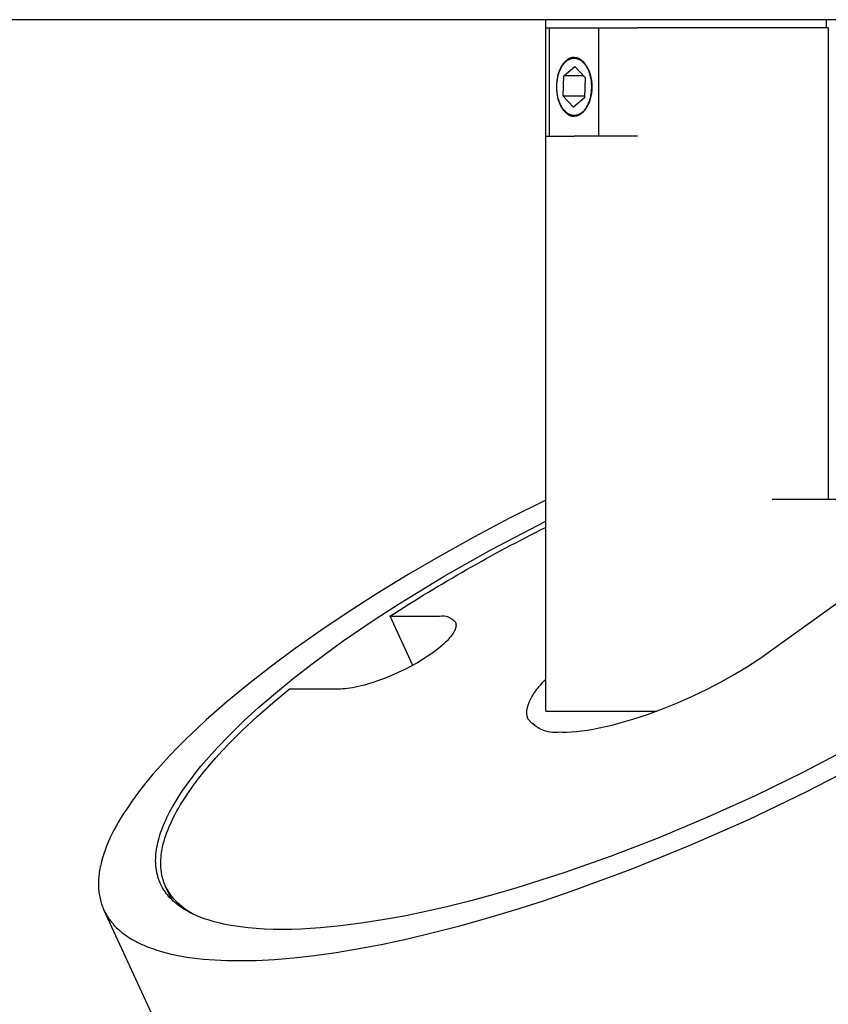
# Model space of a CAD drawing. Extents: x 0 to 534, y 0 to 292.
# Tile 11 of 15: x 139 to 173, y 229 to 271. Entities that reach past the tile are written whole.
import ezdxf

# ---------------------------------------------------------------- set-up
doc = ezdxf.new("R2010")
doc.units = 0
doc.header["$MEASUREMENT"] = 0
doc.layers.add('MAKE2D$VISIBILE$CURVE', color=7, linetype='CONTINUOUS')

msp = doc.modelspace()

# ---------------------------------------------------------------- linework, layer by layer
at = {"layer": 'MAKE2D$VISIBILE$CURVE', "color": 7}
for p, q in [((161.2, 270.626), (73.2, 270.626)), ((173.124, 270.626), (161.2, 270.626)), ((161.2, 270.276), (161.2, 270.626)), ((328.8, 270.626), (173.124, 270.626)), ((173.124, 270.276), (173.124, 270.626)), ((161.2, 250.233), (161.2, 270.276)), ((161.2, 270.276), (161.218, 270.276)), ((161.218, 270.276), (161.355, 270.276)), ((161.355, 270.276), (161.355, 265.676)), ((161.355, 270.276), (163.461, 270.276)), ((163.461, 270.276), (165.101, 270.276)), ((163.461, 265.676), (163.461, 270.276)), ((170.811, 270.276), (165.101, 270.276)), ((173.124, 270.276), (170.811, 270.276)), ((173.2, 270.276), (173.124, 270.276)), ((173.2, 270.276), (173.2, 255.043)), ((161.965, 268.786), (161.949, 268.766)), ((161.981, 268.804), (161.965, 268.786)), ((161.97, 268.754), (161.985, 268.772)), ((161.997, 268.822), (161.981, 268.804)), ((161.985, 268.772), (162, 268.789)), ((162.013, 268.839), (161.997, 268.822)), ((162, 268.789), (162.015, 268.806)), ((162.029, 268.856), (162.013, 268.839)), ((162.015, 268.806), (162.031, 268.822)), ((162.046, 268.871), (162.029, 268.856)), ((162.031, 268.822), (162.047, 268.837)), ((162.063, 268.886), (162.046, 268.871)), ((162.047, 268.837), (162.063, 268.852)), ((162.08, 268.9), (162.063, 268.886)), ((162.063, 268.852), (162.08, 268.866)), ((162.097, 268.914), (162.08, 268.9)), ((162.08, 268.866), (162.096, 268.88)), ((162.096, 268.88), (162.114, 268.893)), ((162.114, 268.926), (162.097, 268.914)), ((162.131, 268.938), (162.114, 268.926)), ((162.114, 268.893), (162.131, 268.905)), ((162.149, 268.949), (162.131, 268.938)), ((162.131, 268.905), (162.148, 268.916)), ((162.148, 268.916), (162.157, 268.922)), ((162.166, 268.959), (162.149, 268.949)), ((162.157, 268.922), (162.166, 268.927)), ((162.184, 268.969), (162.166, 268.959)), ((162.166, 268.927), (162.175, 268.932)), ((162.175, 268.932), (162.184, 268.937)), ((162.192, 268.973), (162.184, 268.969)), ((162.184, 268.937), (162.193, 268.942)), ((162.201, 268.978), (162.192, 268.973)), ((162.193, 268.942), (162.202, 268.946)), ((162.21, 268.982), (162.201, 268.978)), ((162.202, 268.946), (162.211, 268.951)), ((162.219, 268.986), (162.21, 268.982)), ((162.211, 268.951), (162.221, 268.955)), ((162.228, 268.989), (162.219, 268.986)), ((162.221, 268.955), (162.23, 268.959)), ((162.236, 268.993), (162.228, 268.989)), ((162.23, 268.959), (162.239, 268.962)), ((162.245, 268.996), (162.236, 268.993)), ((162.239, 268.962), (162.248, 268.966)), ((162.254, 268.999), (162.245, 268.996)), ((162.248, 268.966), (162.258, 268.969)), ((162.263, 269.002), (162.254, 268.999)), ((162.258, 268.969), (162.267, 268.972)), ((162.271, 269.005), (162.263, 269.002)), ((162.267, 268.972), (162.276, 268.975)), ((162.28, 269.008), (162.271, 269.005)), ((162.276, 268.975), (162.286, 268.978)), ((162.289, 269.01), (162.28, 269.008)), ((162.286, 268.978), (162.295, 268.981)), ((162.297, 269.012), (162.289, 269.01)), ((162.295, 268.981), (162.304, 268.983)), ((162.306, 269.014), (162.297, 269.012)), ((162.304, 268.983), (162.314, 268.985)), ((162.315, 269.016), (162.306, 269.014)), ((162.314, 268.985), (162.323, 268.987)), ((162.323, 269.018), (162.315, 269.016)), ((162.332, 269.019), (162.323, 269.018)), ((162.323, 268.987), (162.333, 268.989)), ((162.341, 269.021), (162.332, 269.019)), ((162.333, 268.989), (162.342, 268.99)), ((162.349, 269.022), (162.341, 269.021)), ((162.342, 268.99), (162.351, 268.992)), ((162.358, 269.023), (162.349, 269.022)), ((162.351, 268.992), (162.361, 268.993)), ((162.366, 269.024), (162.358, 269.023)), ((162.361, 268.993), (162.37, 268.994)), ((162.375, 269.025), (162.366, 269.024)), ((162.37, 268.994), (162.38, 268.994)), ((162.383, 269.025), (162.375, 269.025)), ((162.38, 268.994), (162.389, 268.995)), ((162.391, 269.026), (162.383, 269.025)), ((162.389, 268.995), (162.399, 268.995)), ((162.4, 269.026), (162.391, 269.026)), ((162.399, 268.995), (162.408, 268.995)), ((162.408, 269.026), (162.4, 269.026)), ((162.408, 269.026), (162.417, 269.026)), ((162.408, 268.995), (162.417, 268.995)), ((162.417, 269.026), (162.425, 269.026)), ((162.417, 268.995), (162.427, 268.995)), ((162.425, 269.026), (162.433, 269.025)), ((162.427, 268.995), (162.436, 268.994)), ((162.433, 269.025), (162.442, 269.025)), ((162.436, 268.994), (162.445, 268.994)), ((162.442, 269.025), (162.45, 269.024)), ((162.445, 268.994), (162.455, 268.993)), ((162.45, 269.024), (162.459, 269.023)), ((162.455, 268.993), (162.464, 268.992)), ((162.459, 269.023), (162.467, 269.022)), ((162.464, 268.992), (162.473, 268.991)), ((162.467, 269.022), (162.476, 269.021)), ((162.473, 268.991), (162.483, 268.989)), ((162.476, 269.021), (162.484, 269.019)), ((162.483, 268.989), (162.492, 268.987)), ((162.484, 269.019), (162.493, 269.018)), ((162.492, 268.987), (162.501, 268.986)), ((162.493, 269.018), (162.502, 269.016)), ((162.501, 268.986), (162.51, 268.984)), ((162.502, 269.016), (162.51, 269.014)), ((162.51, 269.014), (162.519, 269.012)), ((162.51, 268.984), (162.519, 268.981)), ((162.519, 269.012), (162.528, 269.01)), ((162.519, 268.981), (162.528, 268.979)), ((162.528, 269.01), (162.536, 269.008)), ((162.528, 268.979), (162.537, 268.976)), ((162.536, 269.008), (162.545, 269.005)), ((162.537, 268.976), (162.546, 268.974)), ((162.545, 269.005), (162.554, 269.002)), ((162.546, 268.974), (162.555, 268.971)), ((162.554, 269.002), (162.563, 268.999)), ((162.555, 268.971), (162.564, 268.967)), ((162.563, 268.999), (162.571, 268.996)), ((162.564, 268.967), (162.573, 268.964)), ((162.571, 268.996), (162.58, 268.993)), ((162.573, 268.964), (162.582, 268.961)), ((162.58, 268.993), (162.589, 268.989)), ((162.582, 268.961), (162.591, 268.957)), ((162.589, 268.989), (162.598, 268.986)), ((162.591, 268.957), (162.599, 268.953)), ((162.598, 268.986), (162.606, 268.982)), ((162.599, 268.953), (162.608, 268.949)), ((162.606, 268.982), (162.615, 268.978)), ((162.608, 268.949), (162.617, 268.945)), ((162.615, 268.978), (162.624, 268.973)), ((162.617, 268.945), (162.625, 268.941)), ((162.624, 268.973), (162.633, 268.969)), ((162.625, 268.941), (162.642, 268.932)), ((162.633, 268.969), (162.65, 268.959)), ((162.642, 268.932), (162.659, 268.922)), ((162.65, 268.959), (162.668, 268.949)), ((162.659, 268.922), (162.675, 268.912)), ((162.668, 268.949), (162.685, 268.938)), ((162.675, 268.912), (162.691, 268.901)), ((162.685, 268.938), (162.702, 268.926)), ((162.691, 268.901), (162.707, 268.89)), ((162.702, 268.926), (162.72, 268.914)), ((162.707, 268.89), (162.723, 268.878)), ((162.72, 268.914), (162.737, 268.9)), ((162.723, 268.878), (162.738, 268.865)), ((162.737, 268.9), (162.754, 268.886)), ((162.738, 268.865), (162.753, 268.853)), ((162.753, 268.853), (162.767, 268.839)), ((162.754, 268.886), (162.771, 268.871)), ((162.767, 268.839), (162.782, 268.825)), ((162.771, 268.871), (162.787, 268.856)), ((162.782, 268.825), (162.796, 268.811)), ((162.787, 268.856), (162.804, 268.839)), ((162.796, 268.811), (162.81, 268.797)), ((162.804, 268.839), (162.82, 268.822)), ((162.81, 268.797), (162.823, 268.782)), ((162.82, 268.822), (162.836, 268.804)), ((162.823, 268.782), (162.837, 268.766)), ((162.836, 268.804), (162.852, 268.786)), ((162.852, 268.786), (162.867, 268.766)), ((161.749, 268.378), (161.74, 268.35)), ((161.758, 268.406), (161.749, 268.378)), ((161.768, 268.433), (161.758, 268.406)), ((161.76, 268.348), (161.776, 268.397)), ((161.779, 268.46), (161.768, 268.433)), ((161.776, 268.397), (161.794, 268.443)), ((161.789, 268.486), (161.779, 268.46)), ((161.801, 268.513), (161.789, 268.486)), ((161.794, 268.443), (161.812, 268.488)), ((161.812, 268.538), (161.801, 268.513)), ((161.824, 268.564), (161.812, 268.538)), ((161.812, 268.488), (161.822, 268.51)), ((161.822, 268.51), (161.832, 268.532)), ((161.837, 268.588), (161.824, 268.564)), ((161.832, 268.532), (161.843, 268.554)), ((161.849, 268.613), (161.837, 268.588)), ((161.843, 268.554), (161.854, 268.575)), ((161.863, 268.637), (161.849, 268.613)), ((161.854, 268.575), (161.865, 268.596)), ((161.876, 268.66), (161.863, 268.637)), ((161.865, 268.596), (161.877, 268.617)), ((161.89, 268.682), (161.876, 268.66)), ((161.877, 268.617), (161.889, 268.638)), ((161.889, 268.638), (161.902, 268.658)), ((161.904, 268.704), (161.89, 268.682)), ((161.902, 268.658), (161.915, 268.678)), ((161.919, 268.726), (161.904, 268.704)), ((161.915, 268.678), (161.928, 268.698)), ((161.934, 268.746), (161.919, 268.726)), ((161.928, 268.698), (161.942, 268.717)), ((161.949, 268.766), (161.934, 268.746)), ((161.942, 268.717), (161.956, 268.736)), ((161.956, 268.736), (161.97, 268.754)), ((161.972, 268.249), (162.437, 268.641)), ((162.437, 268.641), (162.873, 268.167)), ((162.837, 268.766), (162.85, 268.75)), ((162.85, 268.75), (162.863, 268.733)), ((162.863, 268.733), (162.876, 268.715)), ((162.867, 268.766), (162.882, 268.746)), ((162.876, 268.715), (162.889, 268.697)), ((162.882, 268.746), (162.897, 268.726)), ((162.889, 268.697), (162.902, 268.678)), ((162.897, 268.726), (162.912, 268.704)), ((162.902, 268.678), (162.915, 268.658)), ((162.912, 268.704), (162.926, 268.682)), ((162.915, 268.658), (162.927, 268.638)), ((162.926, 268.682), (162.94, 268.66)), ((162.927, 268.638), (162.939, 268.617)), ((162.939, 268.617), (162.951, 268.596)), ((162.94, 268.66), (162.954, 268.637)), ((162.951, 268.596), (162.963, 268.574)), ((162.954, 268.637), (162.967, 268.613)), ((162.963, 268.574), (162.975, 268.551)), ((162.967, 268.613), (162.98, 268.588)), ((162.975, 268.551), (162.986, 268.528)), ((162.98, 268.588), (162.992, 268.564)), ((162.986, 268.528), (162.997, 268.504)), ((162.992, 268.564), (163.004, 268.538)), ((162.997, 268.504), (163.008, 268.48)), ((163.004, 268.538), (163.016, 268.513)), ((163.008, 268.48), (163.018, 268.455)), ((163.016, 268.513), (163.027, 268.486)), ((163.018, 268.455), (163.028, 268.429)), ((163.027, 268.486), (163.038, 268.46)), ((163.028, 268.429), (163.038, 268.403)), ((163.038, 268.46), (163.048, 268.433)), ((163.038, 268.403), (163.047, 268.376)), ((163.047, 268.376), (163.056, 268.349)), ((163.048, 268.433), (163.058, 268.406)), ((163.058, 268.406), (163.067, 268.378)), ((163.067, 268.378), (163.076, 268.35)), ((161.663, 267.945), (161.659, 267.888)), ((161.668, 268.003), (161.663, 267.945)), ((161.676, 268.061), (161.668, 268.003)), ((161.685, 268.12), (161.676, 268.061)), ((161.678, 267.899), (161.683, 267.96)), ((161.683, 267.96), (161.689, 268.02)), ((161.696, 268.178), (161.685, 268.12)), ((161.689, 268.02), (161.697, 268.079)), ((161.709, 268.236), (161.696, 268.178)), ((161.697, 268.079), (161.707, 268.136)), ((161.707, 268.136), (161.718, 268.192)), ((161.723, 268.293), (161.709, 268.236)), ((161.718, 268.192), (161.731, 268.246)), ((161.74, 268.35), (161.723, 268.293)), ((161.731, 268.246), (161.745, 268.298)), ((161.745, 268.298), (161.76, 268.348)), ((161.943, 267.385), (161.972, 268.249)), ((162.797, 268.249), (161.972, 268.249)), ((162.873, 268.167), (162.845, 267.302)), ((163.056, 268.349), (163.064, 268.322)), ((163.064, 268.322), (163.08, 268.265)), ((163.076, 268.35), (163.093, 268.293)), ((163.08, 268.265), (163.095, 268.207)), ((163.093, 268.293), (163.108, 268.236)), ((163.095, 268.207), (163.107, 268.148)), ((163.107, 268.148), (163.118, 268.088)), ((163.108, 268.236), (163.12, 268.178)), ((163.118, 268.088), (163.126, 268.026)), ((163.12, 268.178), (163.131, 268.12)), ((163.126, 268.026), (163.133, 267.964)), ((163.131, 268.12), (163.141, 268.061)), ((163.133, 267.964), (163.138, 267.901)), ((163.141, 268.061), (163.148, 268.003)), ((163.148, 268.003), (163.153, 267.945)), ((163.153, 267.945), (163.157, 267.888)), ((161.657, 267.832), (161.656, 267.776)), ((161.656, 267.776), (161.657, 267.72)), ((161.659, 267.888), (161.657, 267.832)), ((161.657, 267.72), (161.659, 267.663)), ((161.659, 267.663), (161.663, 267.606)), ((161.663, 267.606), (161.668, 267.548)), ((161.668, 267.548), (161.676, 267.49)), ((161.674, 267.775), (161.675, 267.838)), ((161.675, 267.713), (161.674, 267.775)), ((161.675, 267.838), (161.678, 267.899)), ((161.678, 267.65), (161.675, 267.713)), ((161.683, 267.588), (161.678, 267.65)), ((161.69, 267.526), (161.683, 267.588)), ((161.699, 267.464), (161.69, 267.526)), ((163.127, 267.531), (163.119, 267.473)), ((163.134, 267.591), (163.127, 267.531)), ((163.138, 267.652), (163.134, 267.591)), ((163.138, 267.901), (163.141, 267.839)), ((163.141, 267.714), (163.138, 267.652)), ((163.141, 267.839), (163.142, 267.776)), ((163.142, 267.776), (163.141, 267.714)), ((163.148, 267.548), (163.141, 267.49)), ((163.153, 267.606), (163.148, 267.548)), ((163.157, 267.663), (163.153, 267.606)), ((163.157, 267.888), (163.16, 267.832)), ((163.16, 267.72), (163.157, 267.663)), ((163.16, 267.832), (163.16, 267.776)), ((163.16, 267.776), (163.16, 267.72)), ((161.676, 267.49), (161.685, 267.432)), ((161.685, 267.432), (161.696, 267.374)), ((161.696, 267.374), (161.709, 267.316)), ((161.709, 267.404), (161.699, 267.464)), ((161.722, 267.344), (161.709, 267.404)), ((161.709, 267.316), (161.723, 267.258)), ((161.736, 267.286), (161.722, 267.344)), ((161.723, 267.258), (161.74, 267.202)), ((161.752, 267.23), (161.736, 267.286)), ((161.74, 267.202), (161.749, 267.174)), ((161.749, 267.174), (161.758, 267.146)), ((161.76, 267.202), (161.752, 267.23)), ((161.758, 267.146), (161.768, 267.119)), ((161.769, 267.175), (161.76, 267.202)), ((161.768, 267.119), (161.779, 267.092)), ((161.779, 267.149), (161.769, 267.175)), ((161.788, 267.123), (161.779, 267.149)), ((161.798, 267.097), (161.788, 267.123)), ((162.847, 267.385), (161.943, 267.385)), ((162.379, 266.911), (161.943, 267.385)), ((162.845, 267.302), (162.379, 266.911)), ((163.023, 267.109), (163.004, 267.064)), ((163.04, 267.155), (163.023, 267.109)), ((163.023, 267.109), (163.041, 267.099)), ((163.048, 267.119), (163.038, 267.092)), ((163.056, 267.203), (163.04, 267.155)), ((163.058, 267.146), (163.048, 267.119)), ((163.071, 267.254), (163.056, 267.203)), ((163.067, 267.174), (163.058, 267.146)), ((163.076, 267.202), (163.067, 267.174)), ((163.085, 267.306), (163.071, 267.254)), ((163.093, 267.258), (163.076, 267.202)), ((163.098, 267.36), (163.085, 267.306)), ((163.108, 267.316), (163.093, 267.258)), ((163.109, 267.415), (163.098, 267.36)), ((163.12, 267.374), (163.108, 267.316)), ((163.119, 267.473), (163.109, 267.415)), ((163.131, 267.432), (163.12, 267.374)), ((163.141, 267.49), (163.131, 267.432)), ((161.779, 267.092), (161.789, 267.065)), ((161.789, 267.065), (161.801, 267.039)), ((161.809, 267.072), (161.798, 267.097)), ((161.801, 267.039), (161.812, 267.013)), ((161.819, 267.048), (161.809, 267.072)), ((161.812, 267.013), (161.824, 266.988)), ((161.83, 267.024), (161.819, 267.048)), ((161.824, 266.988), (161.837, 266.963)), ((161.842, 267.001), (161.83, 267.024)), ((161.837, 266.963), (161.849, 266.939)), ((161.853, 266.978), (161.842, 267.001)), ((161.849, 266.939), (161.863, 266.915)), ((161.865, 266.956), (161.853, 266.978)), ((161.863, 266.915), (161.876, 266.892)), ((161.877, 266.934), (161.865, 266.956)), ((161.876, 266.892), (161.89, 266.869)), ((161.889, 266.913), (161.877, 266.934)), ((161.902, 266.893), (161.889, 266.913)), ((161.89, 266.869), (161.904, 266.847)), ((161.914, 266.874), (161.902, 266.893)), ((161.904, 266.847), (161.919, 266.826)), ((161.927, 266.855), (161.914, 266.874)), ((161.919, 266.826), (161.934, 266.805)), ((161.94, 266.837), (161.927, 266.855)), ((161.934, 266.805), (161.949, 266.785)), ((161.953, 266.819), (161.94, 266.837)), ((161.949, 266.785), (161.965, 266.766)), ((161.966, 266.802), (161.953, 266.819)), ((161.965, 266.766), (161.981, 266.747)), ((161.98, 266.786), (161.966, 266.802)), ((161.993, 266.77), (161.98, 266.786)), ((161.981, 266.747), (161.997, 266.73)), ((162.007, 266.755), (161.993, 266.77)), ((161.997, 266.73), (162.013, 266.712)), ((162.021, 266.74), (162.007, 266.755)), ((162.013, 266.712), (162.029, 266.696)), ((162.035, 266.726), (162.021, 266.74)), ((162.029, 266.696), (162.046, 266.68)), ((162.049, 266.712), (162.035, 266.726)), ((162.064, 266.699), (162.049, 266.712)), ((162.079, 266.686), (162.064, 266.699)), ((162.094, 266.674), (162.079, 266.686)), ((162.737, 266.685), (162.72, 266.672)), ((162.753, 266.7), (162.737, 266.685)), ((162.77, 266.714), (162.753, 266.7)), ((162.786, 266.73), (162.77, 266.714)), ((162.787, 266.696), (162.771, 266.68)), ((162.801, 266.746), (162.786, 266.73)), ((162.804, 266.712), (162.787, 266.696)), ((162.817, 266.763), (162.801, 266.746)), ((162.82, 266.73), (162.804, 266.712)), ((162.832, 266.78), (162.817, 266.763)), ((162.836, 266.747), (162.82, 266.73)), ((162.846, 266.798), (162.832, 266.78)), ((162.852, 266.766), (162.836, 266.747)), ((162.861, 266.816), (162.846, 266.798)), ((162.867, 266.785), (162.852, 266.766)), ((162.875, 266.835), (162.861, 266.816)), ((162.882, 266.805), (162.867, 266.785)), ((162.888, 266.854), (162.875, 266.835)), ((162.897, 266.826), (162.882, 266.805)), ((162.902, 266.873), (162.888, 266.854)), ((162.912, 266.847), (162.897, 266.826)), ((162.915, 266.893), (162.902, 266.873)), ((162.926, 266.869), (162.912, 266.847)), ((162.927, 266.914), (162.915, 266.893)), ((162.951, 266.911), (162.926, 266.911)), ((162.94, 266.892), (162.926, 266.869)), ((162.939, 266.934), (162.927, 266.914)), ((162.951, 266.955), (162.939, 266.934)), ((162.954, 266.915), (162.94, 266.892)), ((162.962, 266.976), (162.951, 266.955)), ((162.967, 266.939), (162.954, 266.915)), ((162.973, 266.998), (162.962, 266.976)), ((162.98, 266.963), (162.967, 266.939)), ((162.984, 267.02), (162.973, 266.998)), ((162.992, 266.988), (162.98, 266.963)), ((162.994, 267.042), (162.984, 267.02)), ((163.004, 267.013), (162.992, 266.988)), ((163.004, 267.064), (162.994, 267.042)), ((163.016, 267.039), (163.004, 267.013)), ((163.027, 267.065), (163.016, 267.039)), ((163.038, 267.092), (163.027, 267.065)), ((162.046, 266.68), (162.063, 266.665)), ((162.063, 266.665), (162.08, 266.651)), ((162.08, 266.651), (162.097, 266.638)), ((162.109, 266.662), (162.094, 266.674)), ((162.097, 266.638), (162.114, 266.625)), ((162.125, 266.651), (162.109, 266.662)), ((162.114, 266.625), (162.131, 266.614)), ((162.141, 266.64), (162.125, 266.651)), ((162.131, 266.614), (162.149, 266.603)), ((162.158, 266.629), (162.141, 266.64)), ((162.149, 266.603), (162.166, 266.592)), ((162.174, 266.62), (162.158, 266.629)), ((162.166, 266.592), (162.184, 266.583)), ((162.191, 266.611), (162.174, 266.62)), ((162.184, 266.583), (162.192, 266.578)), ((162.2, 266.606), (162.191, 266.611)), ((162.192, 266.578), (162.201, 266.574)), ((162.208, 266.602), (162.2, 266.606)), ((162.201, 266.574), (162.21, 266.57)), ((162.217, 266.598), (162.208, 266.602)), ((162.21, 266.57), (162.219, 266.566)), ((162.226, 266.595), (162.217, 266.598)), ((162.219, 266.566), (162.228, 266.562)), ((162.235, 266.591), (162.226, 266.595)), ((162.228, 266.562), (162.236, 266.559)), ((162.243, 266.587), (162.235, 266.591)), ((162.236, 266.559), (162.245, 266.556)), ((162.252, 266.584), (162.243, 266.587)), ((162.245, 266.556), (162.254, 266.552)), ((162.261, 266.581), (162.252, 266.584)), ((162.254, 266.552), (162.263, 266.549)), ((162.27, 266.578), (162.261, 266.581)), ((162.263, 266.549), (162.271, 266.547)), ((162.279, 266.575), (162.27, 266.578)), ((162.271, 266.547), (162.28, 266.544)), ((162.288, 266.573), (162.279, 266.575)), ((162.28, 266.544), (162.289, 266.542)), ((162.297, 266.57), (162.288, 266.573)), ((162.289, 266.542), (162.297, 266.539)), ((162.306, 266.568), (162.297, 266.57)), ((162.297, 266.539), (162.306, 266.537)), ((162.315, 266.566), (162.306, 266.568)), ((162.306, 266.537), (162.315, 266.535)), ((162.325, 266.564), (162.315, 266.566)), ((162.315, 266.535), (162.323, 266.534)), ((162.323, 266.534), (162.332, 266.532)), ((162.334, 266.563), (162.325, 266.564)), ((162.332, 266.532), (162.341, 266.531)), ((162.343, 266.561), (162.334, 266.563)), ((162.341, 266.531), (162.349, 266.53)), ((162.352, 266.56), (162.343, 266.561)), ((162.349, 266.53), (162.358, 266.529)), ((162.362, 266.559), (162.352, 266.56)), ((162.358, 266.529), (162.366, 266.528)), ((162.371, 266.558), (162.362, 266.559)), ((162.366, 266.528), (162.375, 266.527)), ((162.38, 266.557), (162.371, 266.558)), ((162.375, 266.527), (162.383, 266.527)), ((162.39, 266.557), (162.38, 266.557)), ((162.383, 266.527), (162.391, 266.526)), ((162.399, 266.556), (162.39, 266.557)), ((162.391, 266.526), (162.4, 266.526)), ((162.408, 266.556), (162.399, 266.556)), ((162.4, 266.526), (162.408, 266.526)), ((162.418, 266.556), (162.408, 266.556)), ((162.417, 266.526), (162.408, 266.526)), ((162.425, 266.526), (162.417, 266.526)), ((162.427, 266.557), (162.418, 266.556)), ((162.433, 266.527), (162.425, 266.526)), ((162.437, 266.557), (162.427, 266.557)), ((162.442, 266.527), (162.433, 266.527)), ((162.446, 266.558), (162.437, 266.557)), ((162.45, 266.528), (162.442, 266.527)), ((162.456, 266.559), (162.446, 266.558)), ((162.459, 266.529), (162.45, 266.528)), ((162.465, 266.56), (162.456, 266.559)), ((162.467, 266.53), (162.459, 266.529)), ((162.474, 266.561), (162.465, 266.56)), ((162.476, 266.531), (162.467, 266.53)), ((162.484, 266.563), (162.474, 266.561)), ((162.484, 266.532), (162.476, 266.531)), ((162.493, 266.565), (162.484, 266.563)), ((162.493, 266.534), (162.484, 266.532)), ((162.503, 266.566), (162.493, 266.565)), ((162.502, 266.535), (162.493, 266.534)), ((162.51, 266.537), (162.502, 266.535)), ((162.512, 266.569), (162.503, 266.566)), ((162.519, 266.539), (162.51, 266.537)), ((162.521, 266.571), (162.512, 266.569)), ((162.528, 266.542), (162.519, 266.539)), ((162.531, 266.573), (162.521, 266.571)), ((162.536, 266.544), (162.528, 266.542)), ((162.54, 266.576), (162.531, 266.573)), ((162.545, 266.547), (162.536, 266.544)), ((162.549, 266.579), (162.54, 266.576)), ((162.554, 266.549), (162.545, 266.547)), ((162.559, 266.582), (162.549, 266.579)), ((162.563, 266.552), (162.554, 266.549)), ((162.568, 266.586), (162.559, 266.582)), ((162.571, 266.556), (162.563, 266.552)), ((162.577, 266.589), (162.568, 266.586)), ((162.58, 266.559), (162.571, 266.556)), ((162.587, 266.593), (162.577, 266.589)), ((162.589, 266.562), (162.58, 266.559)), ((162.596, 266.597), (162.587, 266.593)), ((162.598, 266.566), (162.589, 266.562)), ((162.605, 266.601), (162.596, 266.597)), ((162.606, 266.57), (162.598, 266.566)), ((162.614, 266.605), (162.605, 266.601)), ((162.615, 266.574), (162.606, 266.57)), ((162.623, 266.61), (162.614, 266.605)), ((162.624, 266.578), (162.615, 266.574)), ((162.632, 266.615), (162.623, 266.61)), ((162.633, 266.583), (162.624, 266.578)), ((162.641, 266.619), (162.632, 266.615)), ((162.65, 266.592), (162.633, 266.583)), ((162.65, 266.624), (162.641, 266.619)), ((162.659, 266.63), (162.65, 266.624)), ((162.668, 266.603), (162.65, 266.592)), ((162.668, 266.635), (162.659, 266.63)), ((162.685, 266.647), (162.668, 266.635)), ((162.685, 266.614), (162.668, 266.603)), ((162.703, 266.659), (162.685, 266.647)), ((162.702, 266.625), (162.685, 266.614)), ((162.72, 266.638), (162.702, 266.625)), ((162.72, 266.672), (162.703, 266.659)), ((162.737, 266.651), (162.72, 266.638)), ((162.754, 266.665), (162.737, 266.651)), ((162.771, 266.68), (162.754, 266.665)), ((161.218, 265.676), (161.355, 265.676)), ((161.355, 265.676), (162.408, 265.676)), ((163.461, 265.676), (162.408, 265.676)), ((165.101, 265.676), (163.461, 265.676)), ((173.2, 255.043), (173.2, 250.276)), ((170.649, 243.755), (183.445, 253.005)), ((161.2, 250.233), (159.663, 249.458)), ((161.2, 241.276), (161.2, 250.233)), ((170.811, 250.276), (179.669, 250.276)), ((159.663, 249.458), (158.172, 248.669)), ((158.877, 248.125), (161.2, 249.339)), ((158.172, 248.669), (156.735, 247.871)), ((156.89, 247.002), (158.877, 248.125)), ((156.735, 247.871), (155.359, 247.07)), ((155.359, 247.07), (154.05, 246.271)), ((154.947, 245.817), (156.89, 247.002)), ((154.05, 246.271), (152.812, 245.478)), ((153.997, 245.202), (154.947, 245.817)), ((152.812, 245.478), (151.648, 244.696)), ((152.607, 244.252), (153.997, 245.202)), ((155.554, 243.216), (154.591, 245.305)), ((154.591, 245.305), (156.695, 245.305)), ((157.366, 245.054), (157.369, 245.047)), ((157.369, 245.047), (157.372, 245.04)), ((157.372, 245.04), (157.375, 245.033)), ((157.375, 245.033), (157.377, 245.026)), ((157.377, 245.026), (157.379, 245.018)), ((157.379, 245.018), (157.382, 245.011)), ((157.382, 245.011), (157.384, 245.004)), ((157.384, 245.004), (157.385, 244.996)), ((157.385, 244.996), (157.387, 244.989)), ((157.387, 244.989), (157.388, 244.981)), ((157.388, 244.981), (157.39, 244.974)), ((157.39, 244.974), (157.391, 244.966)), ((157.391, 244.966), (157.391, 244.958)), ((157.391, 244.958), (157.392, 244.95)), ((157.392, 244.95), (157.393, 244.942)), ((151.648, 244.696), (150.559, 243.929)), ((157.254, 244.554), (157.225, 244.511)), ((157.268, 244.575), (157.254, 244.554)), ((157.281, 244.596), (157.268, 244.575)), ((157.293, 244.617), (157.281, 244.596)), ((157.305, 244.637), (157.293, 244.617)), ((157.316, 244.658), (157.305, 244.637)), ((157.326, 244.678), (157.316, 244.658)), ((157.336, 244.698), (157.326, 244.678)), ((157.344, 244.718), (157.336, 244.698)), ((157.353, 244.737), (157.344, 244.718)), ((157.36, 244.756), (157.353, 244.737)), ((157.367, 244.775), (157.36, 244.756)), ((157.372, 244.794), (157.367, 244.775)), ((157.378, 244.813), (157.372, 244.794)), ((157.38, 244.822), (157.378, 244.813)), ((157.382, 244.831), (157.38, 244.822)), ((157.384, 244.84), (157.382, 244.831)), ((157.386, 244.849), (157.384, 244.84)), ((157.387, 244.858), (157.386, 244.849)), ((157.389, 244.866), (157.387, 244.858)), ((157.39, 244.875), (157.389, 244.866)), ((157.391, 244.884), (157.39, 244.875)), ((157.392, 244.892), (157.391, 244.884)), ((157.393, 244.909), (157.392, 244.901)), ((157.392, 244.901), (157.392, 244.892)), ((157.393, 244.942), (157.393, 244.934)), ((157.393, 244.934), (157.393, 244.926)), ((157.393, 244.926), (157.393, 244.917)), ((157.393, 244.917), (157.393, 244.909)), ((151.285, 243.285), (152.607, 244.252)), ((156.857, 244.11), (156.755, 244.02)), ((156.906, 244.155), (156.857, 244.11)), ((156.953, 244.2), (156.906, 244.155)), ((156.999, 244.246), (156.953, 244.2)), ((157.042, 244.291), (156.999, 244.246)), ((157.083, 244.335), (157.042, 244.291)), ((157.122, 244.38), (157.083, 244.335)), ((157.159, 244.424), (157.122, 244.38)), ((157.193, 244.468), (157.159, 244.424)), ((157.225, 244.511), (157.193, 244.468)), ((150.559, 243.929), (149.56, 243.188)), ((156.417, 243.755), (156.319, 243.686)), ((156.533, 243.842), (156.417, 243.755)), ((156.646, 243.93), (156.533, 243.842)), ((156.755, 244.02), (156.646, 243.93)), ((170.437, 243.605), (170.649, 243.755)), ((150.475, 242.656), (151.285, 243.285)), ((155.755, 243.329), (155.496, 243.185)), ((155.995, 243.473), (155.755, 243.329)), ((156.216, 243.616), (155.995, 243.473)), ((156.319, 243.686), (156.216, 243.616)), ((169.732, 243.141), (170.214, 243.452)), ((170.214, 243.452), (170.437, 243.605)), ((149.56, 243.188), (148.593, 242.434)), ((154.939, 242.907), (154.648, 242.778)), ((155.223, 243.044), (154.939, 242.907)), ((155.496, 243.185), (155.223, 243.044)), ((169.208, 242.827), (169.732, 243.141)), ((149.723, 242.041), (150.475, 242.656)), ((153.777, 242.458), (153.639, 242.417)), ((153.919, 242.503), (153.777, 242.458)), ((154.062, 242.552), (153.919, 242.503)), ((154.354, 242.659), (154.062, 242.552)), ((154.648, 242.778), (154.354, 242.659)), ((160.976, 242.381), (161.084, 242.505)), ((161.084, 242.505), (161.2, 242.629)), ((168.051, 242.205), (168.646, 242.513)), ((168.646, 242.513), (169.208, 242.827)), ((148.593, 242.434), (147.668, 241.669)), ((149.028, 241.44), (149.723, 242.041)), ((149.612, 241.627), (150.303, 242.205)), ((152.407, 242.205), (150.303, 242.205)), ((152.449, 242.206), (152.407, 242.205)), ((152.492, 242.207), (152.449, 242.206)), ((152.583, 242.212), (152.492, 242.207)), ((152.68, 242.22), (152.583, 242.212)), ((152.782, 242.231), (152.68, 242.22)), ((152.89, 242.246), (152.782, 242.231)), ((153.003, 242.265), (152.89, 242.246)), ((153.121, 242.288), (153.003, 242.265)), ((153.244, 242.314), (153.121, 242.288)), ((153.372, 242.345), (153.244, 242.314)), ((153.503, 242.379), (153.372, 242.345)), ((153.639, 242.417), (153.503, 242.379)), ((160.702, 242.019), (160.742, 242.078)), ((160.742, 242.078), (160.784, 242.138)), ((160.784, 242.138), (160.829, 242.198)), ((160.829, 242.198), (160.876, 242.259)), ((160.876, 242.259), (160.925, 242.32)), ((160.925, 242.32), (160.976, 242.381)), ((167.433, 241.909), (168.051, 242.205)), ((147.668, 241.669), (146.79, 240.898)), ((148.952, 241.044), (149.612, 241.627)), ((160.478, 241.597), (160.489, 241.623)), ((160.489, 241.623), (160.512, 241.678)), ((160.512, 241.678), (160.537, 241.733)), ((160.537, 241.733), (160.565, 241.789)), ((160.565, 241.789), (160.596, 241.845)), ((160.596, 241.845), (160.629, 241.903)), ((160.629, 241.903), (160.664, 241.961)), ((160.664, 241.961), (160.702, 242.019)), ((166.158, 241.369), (166.798, 241.628)), ((166.798, 241.628), (167.433, 241.909)), ((148.388, 240.855), (149.028, 241.44)), ((160.399, 241.223), (160.4, 241.246)), ((160.399, 241.2), (160.399, 241.223)), ((160.399, 241.177), (160.399, 241.2)), ((160.4, 241.246), (160.401, 241.269)), ((160.401, 241.269), (160.403, 241.293)), ((160.403, 241.293), (160.406, 241.317)), ((160.406, 241.317), (160.409, 241.341)), ((160.409, 241.341), (160.413, 241.365)), ((160.413, 241.365), (160.418, 241.39)), ((160.418, 241.39), (160.423, 241.415)), ((160.423, 241.415), (160.429, 241.44)), ((160.429, 241.44), (160.436, 241.466)), ((160.436, 241.466), (160.443, 241.492)), ((160.443, 241.492), (160.451, 241.517)), ((160.451, 241.517), (160.459, 241.544)), ((160.459, 241.544), (160.469, 241.57)), ((160.469, 241.57), (160.478, 241.597)), ((161.2, 241.276), (165.913, 241.276)), ((165.523, 241.135), (166.158, 241.369)), ((146.79, 240.898), (146.372, 240.512)), ((147.801, 240.286), (148.388, 240.855)), ((148.326, 240.458), (148.952, 241.044)), ((160.401, 241.155), (160.399, 241.177)), ((160.403, 241.133), (160.401, 241.155)), ((160.405, 241.111), (160.403, 241.133)), ((160.408, 241.09), (160.405, 241.111)), ((160.412, 241.069), (160.408, 241.09)), ((160.417, 241.048), (160.412, 241.069)), ((160.422, 241.027), (160.417, 241.048)), ((160.428, 241.007), (160.422, 241.027)), ((160.434, 240.987), (160.428, 241.007)), ((160.441, 240.967), (160.434, 240.987)), ((160.449, 240.948), (160.441, 240.967)), ((160.457, 240.929), (160.449, 240.948)), ((164.306, 240.758), (164.601, 240.84)), ((164.601, 240.84), (164.903, 240.931)), ((164.903, 240.931), (165.21, 241.029)), ((165.21, 241.029), (165.523, 241.135)), ((146.372, 240.512), (145.969, 240.125)), ((147.74, 239.872), (148.326, 240.458)), ((161.919, 240.38), (162.01, 240.381)), ((162.01, 240.381), (162.104, 240.384)), ((162.104, 240.384), (162.303, 240.394)), ((162.303, 240.394), (162.513, 240.412)), ((162.513, 240.412), (162.736, 240.437)), ((162.736, 240.437), (162.97, 240.47)), ((162.97, 240.47), (163.217, 240.511)), ((163.217, 240.511), (163.474, 240.56)), ((163.474, 240.56), (163.742, 240.617)), ((163.742, 240.617), (164.019, 240.683)), ((164.019, 240.683), (164.306, 240.758)), ((145.969, 240.125), (145.582, 239.739)), ((147.267, 239.732), (147.801, 240.286)), ((145.582, 239.739), (145.212, 239.354)), ((147.02, 239.461), (147.267, 239.732)), ((147.198, 239.289), (147.463, 239.58)), ((147.463, 239.58), (147.74, 239.872)), ((174.138, 239.732), (172.122, 238.673)), ((145.212, 239.354), (144.86, 238.971)), ((146.563, 238.932), (146.785, 239.195)), ((146.785, 239.195), (147.02, 239.461)), ((146.944, 238.999), (147.198, 239.289)), ((144.86, 238.971), (144.526, 238.59)), ((146.353, 238.673), (146.563, 238.932)), ((146.475, 238.425), (146.703, 238.711)), ((146.703, 238.711), (146.944, 238.999)), ((172.256, 237.843), (174.589, 239.051)), ((144.526, 238.59), (144.213, 238.212)), ((145.972, 238.168), (146.156, 238.419)), ((146.156, 238.419), (146.353, 238.673)), ((146.261, 238.141), (146.475, 238.425)), ((172.122, 238.673), (170.089, 237.68)), ((144.213, 238.212), (143.919, 237.838)), ((145.639, 237.68), (145.799, 237.922)), ((145.799, 237.922), (145.972, 238.168)), ((145.873, 237.582), (146.06, 237.86)), ((146.06, 237.86), (146.261, 238.141)), ((169.826, 236.678), (172.256, 237.843)), ((143.647, 237.468), (143.397, 237.103)), ((143.919, 237.838), (143.647, 237.468)), ((145.354, 237.209), (145.491, 237.442)), ((145.491, 237.442), (145.639, 237.68)), ((145.701, 237.308), (145.873, 237.582)), ((170.089, 237.68), (168.048, 236.754)), ((143.397, 237.103), (143.28, 236.923)), ((145.23, 236.979), (145.354, 237.209)), ((145.472, 236.903), (145.545, 237.037)), ((145.545, 237.037), (145.621, 237.172)), ((145.621, 237.172), (145.701, 237.308)), ((143.169, 236.744), (143.064, 236.566)), ((143.28, 236.923), (143.169, 236.744)), ((145.018, 236.534), (145.066, 236.643)), ((145.066, 236.643), (145.118, 236.754)), ((145.118, 236.754), (145.23, 236.979)), ((145.278, 236.509), (145.339, 236.639)), ((145.339, 236.639), (145.403, 236.771)), ((145.403, 236.771), (145.472, 236.903)), ((168.048, 236.754), (166.009, 235.898)), ((167.336, 235.577), (169.826, 236.678)), ((142.871, 236.216), (142.784, 236.044)), ((142.964, 236.39), (142.871, 236.216)), ((143.064, 236.566), (142.964, 236.39)), ((144.853, 236.105), (144.89, 236.211)), ((144.89, 236.211), (144.929, 236.317)), ((144.929, 236.317), (144.972, 236.425)), ((144.972, 236.425), (145.018, 236.534)), ((145.12, 236.125), (145.168, 236.251)), ((145.168, 236.251), (145.221, 236.379)), ((145.221, 236.379), (145.278, 236.509)), ((142.702, 235.873), (142.627, 235.705)), ((142.784, 236.044), (142.702, 235.873)), ((144.735, 235.695), (144.76, 235.796)), ((144.76, 235.796), (144.788, 235.898)), ((144.788, 235.898), (144.819, 236.001)), ((144.819, 236.001), (144.853, 236.105)), ((144.966, 235.632), (144.998, 235.753)), ((144.998, 235.753), (145.034, 235.876)), ((145.034, 235.876), (145.075, 235.999)), ((145.075, 235.999), (145.12, 236.125)), ((166.009, 235.898), (163.979, 235.113)), ((142.495, 235.373), (142.438, 235.211)), ((142.558, 235.538), (142.495, 235.373)), ((142.627, 235.705), (142.558, 235.538)), ((144.665, 235.302), (144.678, 235.399)), ((144.678, 235.399), (144.694, 235.496)), ((144.694, 235.496), (144.713, 235.595)), ((144.713, 235.595), (144.735, 235.695)), ((144.895, 235.278), (144.914, 235.394)), ((144.914, 235.394), (144.938, 235.512)), ((144.938, 235.512), (144.966, 235.632)), ((164.824, 234.56), (167.336, 235.577)), ((142.388, 235.051), (142.344, 234.893)), ((142.438, 235.211), (142.388, 235.051)), ((144.641, 234.929), (144.643, 235.02)), ((144.643, 234.838), (144.641, 234.929)), ((144.643, 235.02), (144.647, 235.113)), ((144.647, 235.113), (144.654, 235.207)), ((144.654, 235.207), (144.665, 235.302)), ((144.86, 234.883), (144.861, 234.939)), ((144.861, 234.939), (144.864, 234.994)), ((144.864, 234.994), (144.868, 235.05)), ((144.868, 235.05), (144.873, 235.106)), ((144.873, 235.106), (144.879, 235.163)), ((144.879, 235.163), (144.895, 235.278)), ((163.979, 235.113), (161.966, 234.403)), ((142.261, 234.508), (142.249, 234.433)), ((142.275, 234.584), (142.261, 234.508)), ((142.29, 234.66), (142.275, 234.584)), ((142.306, 234.737), (142.29, 234.66)), ((142.324, 234.814), (142.306, 234.737)), ((142.344, 234.893), (142.324, 234.814)), ((144.648, 234.749), (144.643, 234.838)), ((144.655, 234.66), (144.648, 234.749)), ((144.66, 234.617), (144.655, 234.66)), ((144.666, 234.574), (144.66, 234.617)), ((144.672, 234.53), (144.666, 234.574)), ((144.679, 234.488), (144.672, 234.53)), ((144.859, 234.829), (144.86, 234.883)), ((144.859, 234.775), (144.859, 234.829)), ((144.86, 234.721), (144.859, 234.775)), ((144.863, 234.667), (144.86, 234.721)), ((144.866, 234.614), (144.863, 234.667)), ((144.871, 234.562), (144.866, 234.614)), ((144.876, 234.51), (144.871, 234.562)), ((144.883, 234.458), (144.876, 234.51)), ((162.33, 233.642), (164.824, 234.56)), ((142.218, 234.139), (142.215, 234.067)), ((142.224, 234.211), (142.218, 234.139)), ((142.231, 234.284), (142.224, 234.211)), ((142.239, 234.358), (142.231, 234.284)), ((142.249, 234.433), (142.239, 234.358)), ((144.687, 234.445), (144.679, 234.488)), ((144.696, 234.403), (144.687, 234.445)), ((144.705, 234.361), (144.696, 234.403)), ((144.715, 234.32), (144.705, 234.361)), ((144.726, 234.279), (144.715, 234.32)), ((144.738, 234.238), (144.726, 234.279)), ((144.75, 234.197), (144.738, 234.238)), ((144.763, 234.157), (144.75, 234.197)), ((144.777, 234.117), (144.763, 234.157)), ((144.792, 234.077), (144.777, 234.117)), ((144.809, 234.035), (144.792, 234.077)), ((144.891, 234.407), (144.883, 234.458)), ((144.899, 234.357), (144.891, 234.407)), ((144.909, 234.307), (144.899, 234.357)), ((144.92, 234.257), (144.909, 234.307)), ((144.932, 234.208), (144.92, 234.257)), ((144.945, 234.159), (144.932, 234.208)), ((144.959, 234.111), (144.945, 234.159)), ((144.974, 234.063), (144.959, 234.111)), ((161.966, 234.403), (159.979, 233.772)), ((142.215, 234.067), (142.212, 233.995)), ((142.212, 233.995), (142.212, 233.925)), ((142.212, 233.925), (142.213, 233.855)), ((142.213, 233.855), (142.215, 233.786)), ((142.215, 233.786), (142.22, 233.717)), ((142.22, 233.717), (142.225, 233.649)), ((144.826, 233.993), (144.809, 234.035)), ((144.851, 233.936), (144.826, 233.993)), ((144.878, 233.881), (144.851, 233.936)), ((144.907, 233.826), (144.878, 233.881)), ((144.937, 233.772), (144.907, 233.826)), ((144.958, 233.735), (144.937, 233.772)), ((144.98, 233.699), (144.958, 233.735)), ((144.99, 234.016), (144.974, 234.063)), ((145.004, 233.663), (144.98, 233.699)), ((145.007, 233.969), (144.99, 234.016)), ((145.027, 233.627), (145.004, 233.663)), ((145.025, 233.923), (145.007, 233.969)), ((145.045, 233.877), (145.025, 233.923)), ((145.065, 233.832), (145.045, 233.877)), ((145.322, 233.275), (145.065, 233.832)), ((159.979, 233.772), (158.997, 233.487)), ((142.225, 233.649), (142.233, 233.582)), ((142.233, 233.582), (142.241, 233.516)), ((142.241, 233.516), (142.252, 233.45)), ((142.252, 233.45), (142.264, 233.385)), ((142.264, 233.385), (142.278, 233.32)), ((142.278, 233.32), (142.293, 233.257)), ((142.293, 233.257), (142.309, 233.194)), ((145.052, 233.591), (145.027, 233.627)), ((145.077, 233.556), (145.052, 233.591)), ((145.104, 233.522), (145.077, 233.556)), ((145.131, 233.487), (145.104, 233.522)), ((145.158, 233.453), (145.131, 233.487)), ((145.187, 233.419), (145.158, 233.453)), ((145.216, 233.386), (145.187, 233.419)), ((145.246, 233.353), (145.216, 233.386)), ((145.277, 233.32), (145.246, 233.353)), ((145.309, 233.288), (145.277, 233.32)), ((145.341, 233.256), (145.309, 233.288)), ((145.374, 233.224), (145.341, 233.256)), ((158.997, 233.487), (158.026, 233.224)), ((161.102, 233.225), (162.33, 233.642)), ((142.309, 233.194), (142.328, 233.132)), ((142.328, 233.132), (142.348, 233.071)), ((142.348, 233.071), (142.369, 233.01)), ((142.369, 233.01), (142.392, 232.95)), ((142.392, 232.95), (142.416, 232.891)), ((142.416, 232.891), (142.442, 232.832)), ((142.442, 232.832), (142.475, 232.764)), ((172.391, 167.881), (142.442, 232.832)), ((145.443, 233.162), (145.374, 233.224)), ((145.515, 233.101), (145.443, 233.162)), ((145.591, 233.042), (145.515, 233.101)), ((145.669, 232.984), (145.591, 233.042)), ((145.751, 232.927), (145.669, 232.984)), ((145.836, 232.872), (145.751, 232.927)), ((145.924, 232.819), (145.836, 232.872)), ((157.065, 232.984), (156.118, 232.766)), ((158.026, 233.224), (157.065, 232.984)), ((158.708, 232.483), (159.893, 232.838)), ((159.893, 232.838), (161.102, 233.225)), ((142.475, 232.764), (142.511, 232.696)), ((142.511, 232.696), (142.548, 232.629)), ((142.548, 232.629), (142.588, 232.563)), ((142.588, 232.563), (142.629, 232.499)), ((142.629, 232.499), (142.673, 232.436)), ((142.673, 232.436), (142.719, 232.373)), ((146.016, 232.766), (145.924, 232.819)), ((146.111, 232.716), (146.016, 232.766)), ((146.209, 232.667), (146.111, 232.716)), ((146.311, 232.62), (146.209, 232.667)), ((146.416, 232.574), (146.311, 232.62)), ((146.524, 232.529), (146.416, 232.574)), ((146.636, 232.487), (146.524, 232.529)), ((146.751, 232.446), (146.636, 232.487)), ((146.87, 232.407), (146.751, 232.446)), ((146.992, 232.369), (146.87, 232.407)), ((154.268, 232.407), (153.37, 232.266)), ((155.185, 232.574), (154.268, 232.407)), ((156.118, 232.766), (155.185, 232.574)), ((157.551, 232.159), (158.708, 232.483)), ((142.719, 232.373), (142.767, 232.312)), ((142.767, 232.312), (142.817, 232.252)), ((142.817, 232.252), (142.87, 232.193)), ((142.87, 232.193), (142.924, 232.136)), ((142.924, 232.136), (142.98, 232.079)), ((142.98, 232.079), (143.038, 232.024)), ((143.038, 232.024), (143.099, 231.969)), ((147.118, 232.333), (146.992, 232.369)), ((147.247, 232.299), (147.118, 232.333)), ((147.38, 232.266), (147.247, 232.299)), ((147.516, 232.235), (147.38, 232.266)), ((147.656, 232.207), (147.516, 232.235)), ((147.947, 232.154), (147.656, 232.207)), ((148.253, 232.109), (147.947, 232.154)), ((148.574, 232.072), (148.253, 232.109)), ((148.91, 232.042), (148.574, 232.072)), ((149.261, 232.021), (148.91, 232.042)), ((149.629, 232.008), (149.261, 232.021)), ((150.012, 232.004), (149.629, 232.008)), ((150.407, 232.008), (150.012, 232.004)), ((150.81, 232.021), (150.407, 232.008)), ((151.221, 232.042), (150.81, 232.021)), ((151.638, 232.072), (151.221, 232.042)), ((152.492, 232.154), (151.638, 232.072)), ((153.37, 232.266), (152.492, 232.154)), ((156.426, 231.868), (157.551, 232.159)), ((143.099, 231.969), (143.161, 231.916)), ((143.161, 231.916), (143.225, 231.864)), ((143.225, 231.864), (143.291, 231.813)), ((143.291, 231.813), (143.359, 231.764)), ((143.359, 231.764), (143.429, 231.715)), ((143.429, 231.715), (143.501, 231.668)), ((143.501, 231.668), (143.575, 231.622)), ((143.575, 231.622), (143.65, 231.576)), ((143.65, 231.576), (143.728, 231.533)), ((154.285, 231.383), (155.336, 231.609)), ((155.336, 231.609), (156.426, 231.868)), ((143.728, 231.533), (143.807, 231.49)), ((143.807, 231.49), (143.888, 231.448)), ((143.888, 231.448), (143.97, 231.408)), ((143.97, 231.408), (144.055, 231.368)), ((144.055, 231.368), (144.141, 231.33)), ((144.141, 231.33), (144.229, 231.293)), ((144.229, 231.293), (144.318, 231.257)), ((144.318, 231.257), (144.502, 231.189)), ((144.502, 231.189), (144.692, 231.125)), ((152.308, 231.029), (153.275, 231.19)), ((153.275, 231.19), (154.285, 231.383)), ((144.692, 231.125), (144.889, 231.065)), ((144.889, 231.065), (145.091, 231.01)), ((145.091, 231.01), (145.3, 230.96)), ((145.3, 230.96), (145.514, 230.914)), ((145.514, 230.914), (145.733, 230.872)), ((145.733, 230.872), (145.957, 230.834)), ((145.957, 230.834), (146.187, 230.801)), ((146.187, 230.801), (146.421, 230.772)), ((146.421, 230.772), (146.66, 230.747)), ((146.66, 230.747), (147.151, 230.708)), ((149.686, 230.732), (150.513, 230.801)), ((150.513, 230.801), (151.387, 230.9)), ((151.387, 230.9), (152.308, 231.029)), ((147.151, 230.708), (147.658, 230.686)), ((147.658, 230.686), (148.179, 230.679)), ((148.179, 230.679), (148.537, 230.682)), ((148.537, 230.682), (148.908, 230.692)), ((148.908, 230.692), (149.686, 230.732))]:
    msp.add_line(p, q, dxfattribs=at)
at = {"layer": 'MAKE2D$VISIBILE$CURVE', "color": 7, "extrusion": (0, 0, -1)}
for centre, radius, start, end in [((-192.602, 186.334), 70.161, 57.19516, 63.41158), ((-156.818, 244.614), 0.702, 79.8865, 141.2709), ((-161.65, 241.886), 1.529, 259.8865, 321.2709), ((-147.417, 235.002), 2.627, 295.6223, 333.5526)]:
    msp.add_arc(centre, radius, start, end, dxfattribs=at)

doc.saveas('drawing.dxf')
